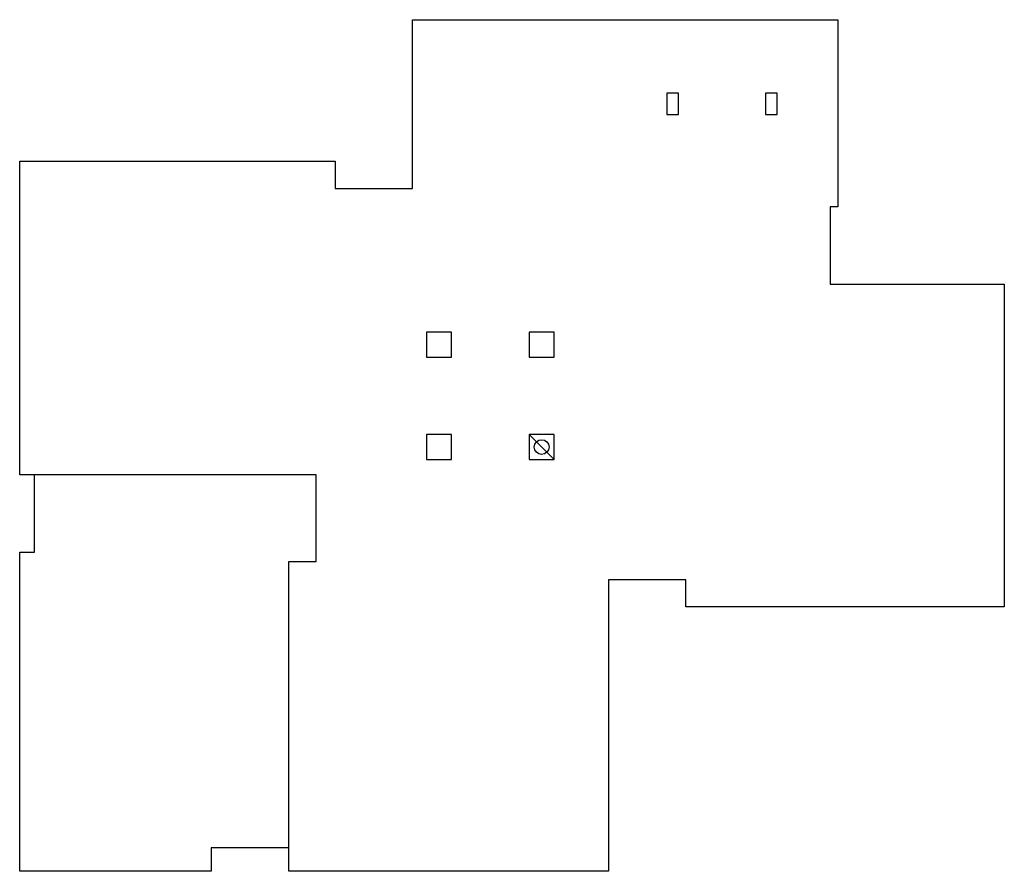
# Model space of a CAD drawing. Header units: millimetres. Extents: x 19739 to 200370, y 9101 to 232948.
# Tile 35 of 39: x 174930 to 200370, y 164546 to 186562. Entities that reach past the tile are written whole.
import ezdxf

# ---------------------------------------------------------------- set-up
doc = ezdxf.new("R2010")
doc.units = ezdxf.units.MM
doc.header["$LTSCALE"] = 100
for name, color, linetype in [('ALG18', 1, 'Continuous'), ('INRICHTING', 1, 'Continuous'), ('KOZ18', 1, 'Continuous')]:
    doc.layers.add(name, color=color, linetype=linetype)

# ---------------------------------------------------------------- blocks, each defined once
blk = doc.blocks.new('dak')
at = {"layer": 'ALG18'}
blk.add_lwpolyline([(6950, 610), (6950, 8010), (7660, 8010), (7660, 10250), (380, 10250)], dxfattribs=at)
at = {"layer": 'INRICHTING'}
blk.add_line((13160, 11292), (13810, 10642), dxfattribs=at)
for points in [[(10150, 22016), (21140, 22016), (21140, 17176), (20940, 17176), (20940, 15176), (25440, 15176), (25440, 6836), (17210, 6836), (17210, 7536), (15210, 7536), (15210, 0), (6950, 0), (6950, 610), (4950, 610), (4950, 0), (0, 0), (0, 8250), (380, 8250), (380, 10250), (0, 10250), (0, 18360), (8150, 18360), (8150, 17650), (10150, 17650)], [(11160, 13942), (10510, 13942), (10510, 13292), (11160, 13292)], [(13810, 13942), (13160, 13942), (13160, 13292), (13810, 13292)], [(11160, 11292), (10510, 11292), (10510, 10642), (11160, 10642)], [(13810, 11292), (13160, 11292), (13160, 10642), (13810, 10642)]]:
    blk.add_lwpolyline(points, close=True, dxfattribs=at)
blk.add_circle((13485, 10967), 191, dxfattribs=at)
at = {"layer": 'KOZ18'}
for points in [[(16720, 19566), (17020, 19566), (17020, 20116), (16720, 20116)], [(19270, 19566), (19570, 19566), (19570, 20116), (19270, 20116)]]:
    blk.add_lwpolyline(points, close=True, dxfattribs=at)

msp = doc.modelspace()

# ---------------------------------------------------------------- block references
at = {"layer": 'ALG18'}
msp.add_blockref('dak', (174929.6, 164546.1), dxfattribs=at)

doc.saveas('drawing.dxf')
